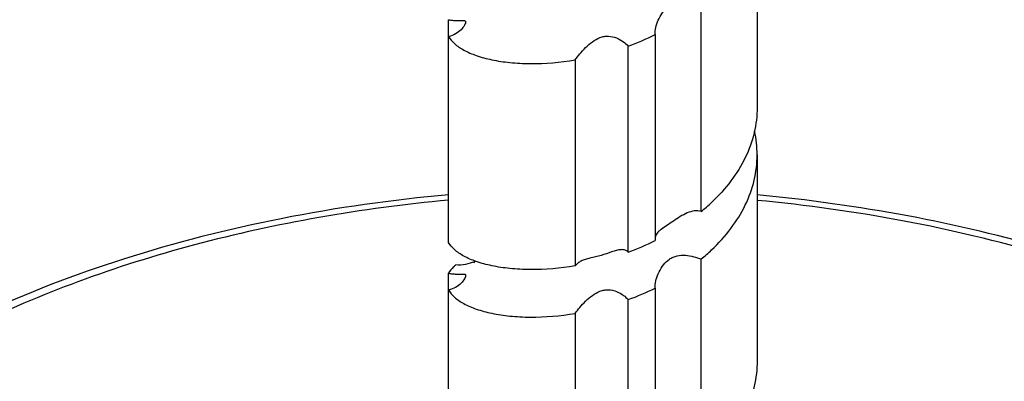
# Model space of a CAD drawing. Header units: millimetres. Extents: x 20 to 4180, y 42 to 2950.
# Tile 130 of 133: x 3312 to 3375, y 2646 to 2669. Entities that reach past the tile are written whole.
import ezdxf

# ---------------------------------------------------------------- set-up
doc = ezdxf.new("R2010")
doc.units = ezdxf.units.MM
doc.header["$LTSCALE"] = 231.275
for name, color, linetype in [('DEFAULT_VBL19', 7, 'CONTINUOUS'), ('SCREW_ASM_PBL20', 7, 'CONTINUOUS'), ('TOP_ASM_PBL22', 7, 'CONTINUOUS')]:
    doc.layers.add(name, color=color, linetype=linetype)

# ---------------------------------------------------------------- blocks, each defined once
blk = doc.blocks.new('SCREW_ASM_PBL20', base_point=(3349.089, 2564.486))
at = {"layer": 'SCREW_ASM_PBL20', "color": 7}
for p, q in [((3359.089, 2676.755), (3359.089, 2663.487)), ((3355.496, 2656.778), (3355.496, 2670.047)), ((3339.236, 2654.782), (3339.236, 2669.13)), ((3352.536, 2668.167), (3352.536, 2654.899)), ((3350.798, 2654.162), (3350.798, 2667.43)), ((3347.381, 2666.538), (3347.381, 2653.27)), ((3359.089, 2660.425), (3359.089, 2647.157)), ((3355.496, 2640.448), (3355.496, 2653.717)), ((3339.236, 2638.452), (3339.236, 2652.8)), ((3352.536, 2651.838), (3352.536, 2638.569)), ((3350.798, 2637.832), (3350.798, 2651.1)), ((3347.381, 2650.208), (3347.381, 2636.94))]:
    blk.add_line(p, q, dxfattribs=at)
blk.add_lwpolyline([(3340.915, 2653.594), (3340.891, 2653.491), (3340.862, 2653.444)], dxfattribs=at)
for centre, radius, start, end in [((3344.695, 2684.239), 17.882, 289.95492, 296.00674), ((3352.015, 2660.423), 7.075, 0.01392, 12.48159), ((3347.56, 2666.468), 12.525, 309.31505, 313.36703), ((3344.695, 2670.967), 17.878, 289.95907, 296.01235), ((3347.45, 2663.532), 12.692, 309.34178, 313.34009), ((3339.055, 2658.033), 4.855, 292.37982, 293.27081), ((3344.695, 2667.905), 17.878, 289.95959, 296.01284)]:
    blk.add_arc(centre, radius, start, end, dxfattribs=at)
for points, knots in [([(3352.527, 2668.297), (3352.527, 2668.446), (3352.588, 2668.764), (3352.771, 2669.227), (3353.046, 2669.677), (3353.363, 2670), (3353.675, 2670.178), (3354.021, 2670.289), (3354.48, 2670.303), (3355.002, 2670.203), (3355.336, 2670.1), (3355.496, 2670.047)], [0, 0, 0, 0, 0.108182, 0.230682, 0.358378, 0.487291, 0.551994, 0.616879, 0.747619, 0.878287, 1, 1, 1, 1]), ([(3339.236, 2669.13), (3339.322, 2669.114), (3339.482, 2669.09), (3339.705, 2669.073), (3339.893, 2669.07), (3340.045, 2669.075), (3340.165, 2669.078), (3340.254, 2669.075), (3340.327, 2669.049), (3340.339, 2669.002), (3340.339, 2668.981)], [0, 0, 0, 0, 0.22578, 0.419547, 0.580817, 0.711886, 0.814967, 0.891517, 0.945713, 1, 1, 1, 1]), ([(3340.339, 2668.981), (3340.339, 2668.951), (3340.32, 2668.878), (3340.234, 2668.703), (3340.036, 2668.455), (3339.691, 2668.191), (3339.395, 2668.08), (3339.236, 2668.05)], [0, 0, 0, 0, 0.059424, 0.146526, 0.387172, 0.680002, 1, 1, 1, 1]), ([(3339.236, 2668.05), (3339.332, 2667.877), (3339.629, 2667.537), (3340.246, 2667.129), (3341.062, 2666.784), (3342.061, 2666.519), (3343.222, 2666.347), (3345.018, 2666.26), (3346.425, 2666.381), (3347.381, 2666.538)], [0, 0, 0, 0, 0.06885, 0.153418, 0.255634, 0.375527, 0.511981, 0.663163, 1, 1, 1, 1]), ([(3347.381, 2666.538), (3347.473, 2666.67), (3347.688, 2666.944), (3348.052, 2667.339), (3348.476, 2667.712), (3348.885, 2667.957), (3349.246, 2668.06), (3349.613, 2668.084), (3350.049, 2667.977), (3350.474, 2667.736), (3350.706, 2667.534), (3350.798, 2667.43)], [0, 0, 0, 0, 0.115702, 0.248773, 0.384895, 0.519571, 0.586285, 0.652429, 0.781233, 0.900872, 1, 1, 1, 1]), ([(3352.536, 2668.167), (3352.535, 2668.178), (3352.529, 2668.22), (3352.527, 2668.264), (3352.527, 2668.297)], [0, 0, 0, 0, 0.23815, 1, 1, 1, 1]), ([(3359.089, 2663.487), (3359.089, 2662.938), (3358.956, 2661.82), (3358.371, 2660.207), (3357.429, 2658.69), (3356.611, 2657.79), (3356.16, 2657.363)], [0, 0, 0, 0, 0.236405, 0.479149, 0.732931, 1, 1, 1, 1]), ([(3356.16, 2654.301), (3356.611, 2654.728), (3357.429, 2655.629), (3358.371, 2657.145), (3358.956, 2658.758), (3359.089, 2659.876), (3359.089, 2660.425)], [0, 0, 0, 0, 0.267069, 0.520851, 0.763595, 1, 1, 1, 1]), ([(3355.496, 2656.778), (3355.353, 2656.826), (3355.032, 2656.839), (3354.576, 2656.689), (3354.136, 2656.449), (3353.709, 2656.165), (3353.299, 2655.885), (3352.978, 2655.674), (3352.769, 2655.506), (3352.653, 2655.385), (3352.571, 2655.254), (3352.542, 2655.159), (3352.535, 2655.111)], [0, 0, 0, 0, 0.126312, 0.259742, 0.400746, 0.547297, 0.69227, 0.818687, 0.871176, 0.917308, 0.95921, 1, 1, 1, 1]), ([(3347.381, 2653.27), (3346.425, 2653.113), (3345.018, 2652.991), (3343.222, 2653.079), (3342.061, 2653.251), (3341.062, 2653.516), (3340.246, 2653.861), (3339.629, 2654.269), (3339.332, 2654.608), (3339.236, 2654.782)], [0, 0, 0, 0, 0.336839, 0.488028, 0.624473, 0.74437, 0.8466, 0.931155, 1, 1, 1, 1]), ([(3349.726, 2654.171), (3349.504, 2654.096), (3349.164, 2653.975), (3348.695, 2653.853), (3348.45, 2653.798), (3348.33, 2653.769)], [0, 0, 0, 0, 0.482462, 0.74427, 1, 1, 1, 1]), ([(3350.798, 2654.162), (3350.744, 2654.223), (3350.592, 2654.315), (3350.321, 2654.326), (3350.03, 2654.269), (3349.831, 2654.206), (3349.726, 2654.171)], [0, 0, 0, 0, 0.21588, 0.444836, 0.705726, 1, 1, 1, 1]), ([(3352.527, 2651.967), (3352.527, 2652.116), (3352.588, 2652.435), (3352.771, 2652.897), (3353.046, 2653.347), (3353.363, 2653.669), (3353.676, 2653.847), (3354.021, 2653.958), (3354.48, 2653.972), (3355.002, 2653.873), (3355.336, 2653.77), (3355.496, 2653.717)], [0, 0, 0, 0, 0.108191, 0.230672, 0.358345, 0.487251, 0.551961, 0.616858, 0.747613, 0.878283, 1, 1, 1, 1]), ([(3339.702, 2653.335), (3339.652, 2653.294), (3339.474, 2653.138), (3339.32, 2652.951), (3339.236, 2652.8)], [0, 0, 0, 0, 0.27344, 1, 1, 1, 1]), ([(3340.903, 2653.544), (3340.717, 2653.467), (3340.327, 2653.337), (3339.909, 2653.31), (3339.702, 2653.335)], [0, 0, 0, 0, 0.49046, 1, 1, 1, 1]), ([(3348.33, 2653.769), (3348.23, 2653.744), (3348.039, 2653.695), (3347.773, 2653.596), (3347.546, 2653.46), (3347.428, 2653.337), (3347.381, 2653.27)], [0, 0, 0, 0, 0.282352, 0.539855, 0.775697, 1, 1, 1, 1]), ([(3339.236, 2652.8), (3339.322, 2652.784), (3339.482, 2652.76), (3339.705, 2652.744), (3339.893, 2652.741), (3340.045, 2652.745), (3340.165, 2652.748), (3340.254, 2652.745), (3340.327, 2652.719), (3340.339, 2652.672), (3340.339, 2652.651)], [0, 0, 0, 0, 0.225607, 0.419219, 0.580378, 0.711387, 0.814452, 0.891033, 0.945372, 1, 1, 1, 1]), ([(3340.339, 2652.651), (3340.339, 2652.621), (3340.32, 2652.548), (3340.234, 2652.372), (3340.036, 2652.125), (3339.691, 2651.86), (3339.395, 2651.75), (3339.236, 2651.72)], [0, 0, 0, 0, 0.059665, 0.146886, 0.38744, 0.680111, 1, 1, 1, 1]), ([(3352.536, 2651.838), (3352.535, 2651.848), (3352.529, 2651.891), (3352.527, 2651.934), (3352.527, 2651.967)], [0, 0, 0, 0, 0.238137, 1, 1, 1, 1]), ([(3339.236, 2651.72), (3339.332, 2651.547), (3339.629, 2651.207), (3340.246, 2650.799), (3341.062, 2650.454), (3342.061, 2650.189), (3343.222, 2650.018), (3345.018, 2649.93), (3346.425, 2650.051), (3347.381, 2650.208)], [0, 0, 0, 0, 0.068844, 0.153399, 0.25563, 0.375527, 0.511972, 0.663161, 1, 1, 1, 1]), ([(3347.381, 2650.208), (3347.473, 2650.34), (3347.687, 2650.614), (3348.052, 2651.009), (3348.476, 2651.382), (3348.885, 2651.626), (3349.247, 2651.729), (3349.614, 2651.753), (3350.05, 2651.647), (3350.474, 2651.405), (3350.706, 2651.203), (3350.798, 2651.1)], [0, 0, 0, 0, 0.115736, 0.248808, 0.384937, 0.519631, 0.586352, 0.652495, 0.781275, 0.900884, 1, 1, 1, 1]), ([(3359.089, 2647.157), (3359.089, 2646.608), (3358.956, 2645.49), (3358.371, 2643.877), (3357.43, 2642.36), (3356.611, 2641.459), (3356.16, 2641.033)], [0, 0, 0, 0, 0.236416, 0.47914, 0.73294, 1, 1, 1, 1])]:
    blk.add_open_spline(points, degree=3, knots=knots, dxfattribs=at)
blk = doc.blocks.new('TOP_ASM_PBL22', base_point=(3446.87, 2452.242))
at = {"layer": 'TOP_ASM_PBL22', "color": 7}
for points, knots in [([(3339.236, 2657.854), (3335.629, 2657.527), (3328.571, 2656.526), (3318.457, 2653.961), (3310.628, 2650.957), (3304.939, 2648.068), (3301.069, 2645.729), (3297.55, 2643.194), (3294.409, 2640.479), (3291.669, 2637.598), (3289.355, 2634.568), (3287.489, 2631.408), (3286.093, 2628.14), (3285.186, 2624.791), (3284.917, 2622.517), (3284.869, 2621.386)], [0, 0, 0, 0, 0.153629, 0.301691, 0.44175, 0.508235, 0.572131, 0.63337, 0.691963, 0.748008, 0.8017, 0.853328, 0.903273, 0.951991, 1, 1, 1, 1]), ([(3394.124, 2647.502), (3391.67, 2648.919), (3386.399, 2651.492), (3377.887, 2654.478), (3368.701, 2656.662), (3362.335, 2657.541), (3359.09, 2657.84)], [0, 0, 0, 0, 0.231156, 0.476822, 0.734271, 1, 1, 1, 1]), ([(3339.236, 2657.502), (3336.444, 2657.244), (3330.95, 2656.515), (3322.971, 2654.769), (3315.477, 2652.411), (3308.605, 2649.485), (3302.482, 2646.043), (3297.221, 2642.144), (3292.919, 2637.854), (3290.156, 2633.941), (3288.546, 2630.708), (3287.645, 2628.28), (3287.035, 2625.821), (3286.72, 2623.342), (3286.702, 2620.856), (3286.981, 2618.375), (3287.555, 2615.913), (3288.726, 2612.624), (3290.957, 2608.593), (3294.684, 2604.114), (3299.418, 2599.987), (3303.053, 2597.604), (3305.001, 2596.48)], [0, 0, 0, 0, 0.082858, 0.163503, 0.241021, 0.314636, 0.383761, 0.448058, 0.507518, 0.562534, 0.588663, 0.61405, 0.638878, 0.663356, 0.687705, 0.712155, 0.736929, 0.762238, 0.815111, 0.872, 0.933561, 1, 1, 1, 1]), ([(3393.2, 2647.402), (3390.82, 2648.777), (3385.7, 2651.277), (3377.423, 2654.187), (3368.468, 2656.325), (3362.258, 2657.191), (3359.09, 2657.488)], [0, 0, 0, 0, 0.230198, 0.475696, 0.733525, 1, 1, 1, 1])]:
    blk.add_open_spline(points, degree=3, knots=knots, dxfattribs=at)
blk = doc.blocks.new('DEFAULT_VBL19', base_point=(3677.416, 2256.486))
at = {"layer": 'SCREW_ASM_PBL20'}
blk.add_blockref('SCREW_ASM_PBL20', (3349.089, 2564.486), dxfattribs=at)
at = {"layer": 'TOP_ASM_PBL22'}
blk.add_blockref('TOP_ASM_PBL22', (3446.87, 2452.242), dxfattribs=at)

msp = doc.modelspace()

# ---------------------------------------------------------------- block references
at = {"layer": 'DEFAULT_VBL19'}
msp.add_blockref('DEFAULT_VBL19', (3677.416, 2256.486), dxfattribs=at)

doc.saveas('drawing.dxf')
